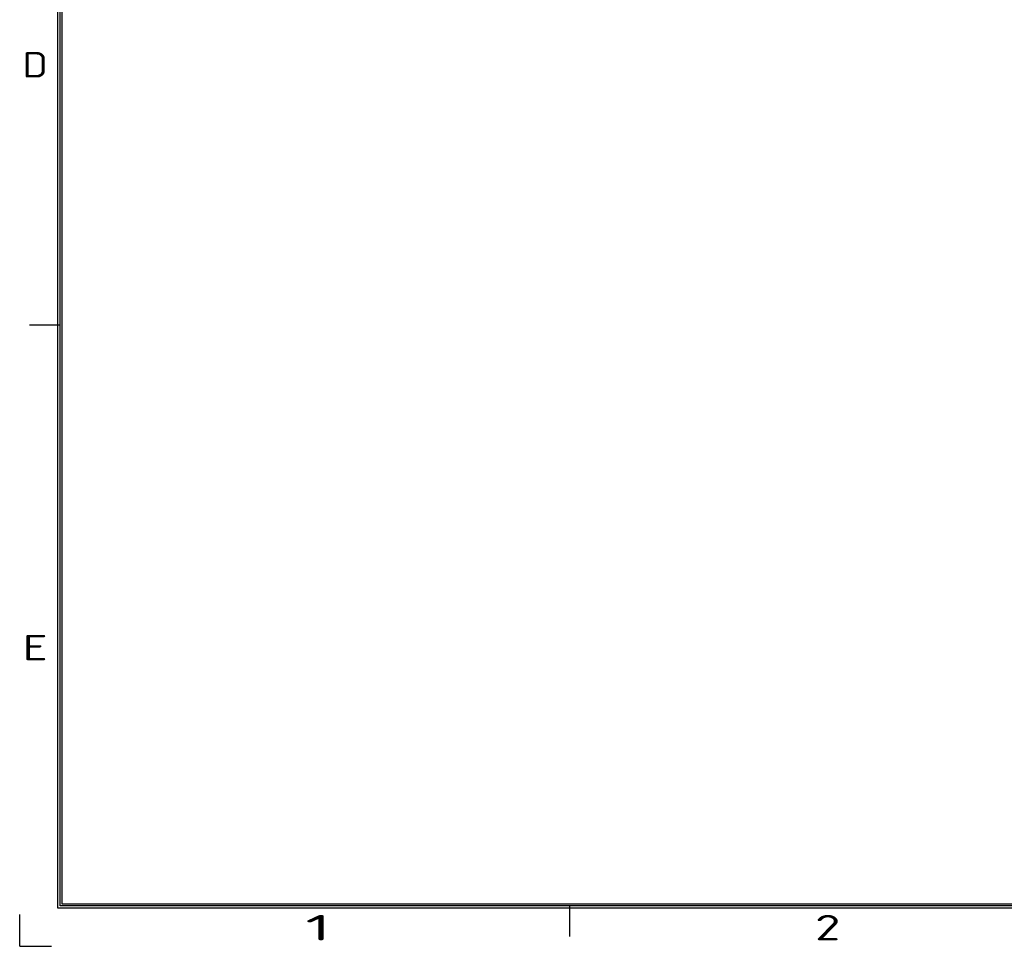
# Model space of a CAD drawing. Extents: x 0 to 555, y 0 to 389.
# Tile 1 of 17: x 0 to 142, y 0 to 134. Entities that reach past the tile are written whole.
import ezdxf
from ezdxf.enums import TextEntityAlignment as Align

# ---------------------------------------------------------------- set-up
doc = ezdxf.new("R2010")
doc.units = 0
doc.header["$LTSCALE"] = 23.1
doc.header["$MEASUREMENT"] = 0
doc.layers.get('0').update_dxf_attribs({"linetype": 'CONTINUOUS'})
doc.styles.get("Standard").update_dxf_attribs({"font": 'isocp3.shx', "bigfont": 'gbcbig.shx'})

# ---------------------------------------------------------------- blocks, each defined once
blk = doc.blocks.new('A3')
for p, q in [((231.12, 4.24), (231.12, 295.1)), ((231.35, 4.47), (231.35, 294.88)), ((231.57, 4.69), (231.57, 294.65)), ((231.35, 68.88), (227.96, 68.88)), ((649.45, 4.47), (231.35, 4.47)), ((649.22, 4.69), (231.57, 4.69)), ((287.85, 4.47), (287.85, 1.08)), ((226.88, 0), (226.88, 3.54)), ((649.67, 4.24), (231.12, 4.24)), ((226.88, 0), (230.41, 0))]:
    blk.add_line(p, q)
for s, width, p, p2 in [('D', 1.414518, (227.18, 96.34), (230, 96.34)), ('E', 1.818182, (227.18, 31.7), (230, 31.7)), ('1', 2.857143, (258.57, 0.66), (261.39, 0.66)), ('2', 1.639186, (315.07, 0.66), (317.89, 0.66))]:
    blk.add_text(s, height=2.82, dxfattribs=dict(width=width)).set_placement(p, p2, align=Align.FIT)
for tag, p in [('XXXE', (541.66, 30.61)), ('XXXC', (574.68, 30.61)), ('XXXA', (625.44, 30.61)), ('XXXG', (499.17, 23.61)), ('XXXF', (541.66, 23.61)), ('XXXD', (574.68, 23.61)), ('XXXB', (625.44, 23.61)), ('XXXK', (515.42, 22.59)), ('XXXM', (502.54, 6.73))]:
    blk.add_attdef(tag, text='', height=2.5).set_placement(p, align=Align.CENTER)
blk.add_attdef('XXXJ', text='', height=2.5).set_placement((504.73, 17.63), align=Align.MIDDLE_RIGHT)

msp = doc.modelspace()

# ---------------------------------------------------------------- block references
at = {"xscale": 1.3, "yscale": 1.3, "zscale": 1.3}
msp.add_blockref('A3', (-294.942, 0), dxfattribs=at)

doc.saveas('drawing.dxf')
